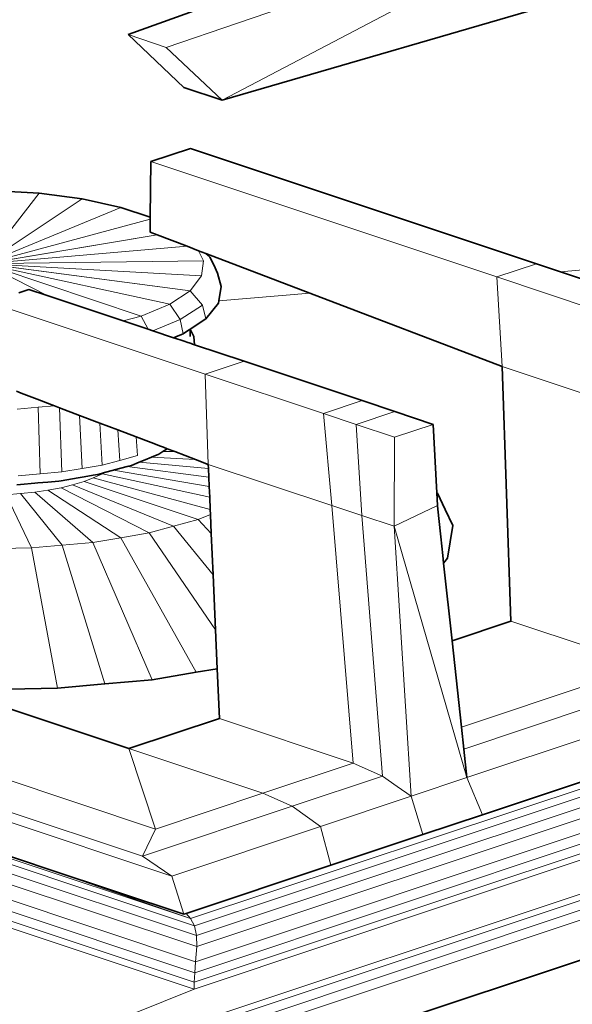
# Model space of a CAD drawing. Header units: inches. Extents: x 0 to 12.9, y 0 to 8.3.
# Tile 38 of 52: x 7.967 to 8.214, y 2.41 to 2.849. Entities that reach past the tile are written whole.
import ezdxf

# ---------------------------------------------------------------- set-up
doc = ezdxf.new("R2010")
doc.units = ezdxf.units.IN
doc.header["$MEASUREMENT"] = 0
doc.layers.add('Default', color=7, linetype='Continuous')

# ---------------------------------------------------------------- blocks, each defined once
blk = doc.blocks.new('MODEL_3')
at = {"lineweight": 0}
for p, q in [((8.23233, 2.9053), (8.0326, 2.83703)), ((8.0326, 2.83703), (8.23233, 2.9053)), ((8.23233, 2.9053), (8.05747, 2.81342)), ((8.05747, 2.81342), (8.23233, 2.9053)), ((8.1507, 2.89154), (8.01552, 2.84273)), ((8.01552, 2.84273), (8.1507, 2.89154)), ((8.05747, 2.81342), (8.23233, 2.86434)), ((8.23233, 2.86434), (8.05747, 2.81342)), ((8.01552, 2.84273), (8.0404, 2.81911)), ((8.0404, 2.81911), (8.01552, 2.84273)), ((8.01552, 2.84273), (8.0326, 2.83703)), ((8.0326, 2.83703), (8.01552, 2.84273)), ((8.0326, 2.83703), (8.05747, 2.81342)), ((8.05747, 2.81342), (8.0326, 2.83703)), ((8.04339, 2.44813), (9.19108, 2.8299)), ((9.19108, 2.8299), (8.04339, 2.44813)), ((9.19439, 2.82771), (8.04514, 2.44497)), ((8.04514, 2.44497), (9.19439, 2.82771)), ((8.04612, 2.44054), (9.19726, 2.824)), ((9.19726, 2.824), (8.04612, 2.44054)), ((8.0404, 2.81911), (8.05747, 2.81342)), ((8.05747, 2.81342), (8.0404, 2.81911)), ((8.04618, 2.43562), (9.19901, 2.81971)), ((9.19901, 2.81971), (8.04618, 2.43562)), ((9.20047, 2.81406), (8.04566, 2.4289)), ((8.04566, 2.4289), (9.20047, 2.81406)), ((7.82703, 2.32908), (9.26751, 2.80908)), ((9.26751, 2.80908), (7.82703, 2.32908)), ((9.20366, 2.81041), (8.0453, 2.424)), ((8.0453, 2.424), (9.20366, 2.81041)), ((7.82995, 2.32717), (9.27044, 2.80725)), ((9.27044, 2.80725), (7.82995, 2.32717)), ((8.04498, 2.41671), (9.21945, 2.80836)), ((9.21945, 2.80836), (8.04498, 2.41671)), ((9.21071, 2.80831), (8.04506, 2.4197)), ((8.04506, 2.4197), (9.21071, 2.80831)), ((7.83234, 2.32357), (9.27283, 2.80372)), ((9.27283, 2.80372), (7.83234, 2.32357)), ((7.83341, 2.31948), (9.27391, 2.79965)), ((9.27391, 2.79965), (7.83341, 2.31948)), ((8.04336, 2.79196), (8.02564, 2.78605)), ((8.02564, 2.78605), (8.04336, 2.79196)), ((8.19789, 2.74045), (8.04336, 2.79196)), ((8.04336, 2.79196), (8.19789, 2.74045)), ((8.02564, 2.78605), (8.02541, 2.76123)), ((8.02541, 2.76123), (8.02564, 2.78605)), ((8.18016, 2.73455), (8.02564, 2.78605)), ((8.02564, 2.78605), (8.18016, 2.73455)), ((7.95146, 2.74046), (7.97581, 2.7719)), ((7.97581, 2.7719), (7.95146, 2.74046)), ((7.95146, 2.74046), (7.99499, 2.76939)), ((7.99499, 2.76939), (7.95146, 2.74046)), ((7.97581, 2.7719), (7.95554, 2.77304)), ((7.95554, 2.77304), (7.97581, 2.7719)), ((7.99499, 2.76939), (7.97581, 2.7719)), ((7.97581, 2.7719), (7.99499, 2.76939)), ((7.99499, 2.76939), (8.01229, 2.76561)), ((8.01229, 2.76561), (7.99499, 2.76939)), ((7.95146, 2.74046), (8.01229, 2.76561)), ((8.01229, 2.76561), (7.95146, 2.74046)), ((8.01229, 2.76561), (8.02541, 2.76123)), ((8.02541, 2.76123), (8.01229, 2.76561)), ((7.95146, 2.74046), (8.0254, 2.76032)), ((8.0254, 2.76032), (7.95146, 2.74046)), ((8.0254, 2.76032), (8.02535, 2.75452)), ((8.02535, 2.75452), (8.0254, 2.76032)), ((8.02541, 2.76123), (8.0254, 2.76032)), ((8.0254, 2.76032), (8.02541, 2.76123)), ((7.95146, 2.74046), (8.02846, 2.75333)), ((8.02846, 2.75333), (7.95146, 2.74046)), ((8.02535, 2.75452), (8.02846, 2.75333)), ((8.02846, 2.75333), (8.02535, 2.75452)), ((8.02846, 2.75333), (8.04185, 2.74823)), ((8.04185, 2.74823), (8.02846, 2.75333)), ((7.95146, 2.74046), (8.04185, 2.74823)), ((8.04185, 2.74823), (7.95146, 2.74046)), ((8.04185, 2.74823), (8.04695, 2.74628)), ((8.04695, 2.74628), (8.04185, 2.74823)), ((8.04695, 2.74628), (8.04921, 2.74182)), ((8.05031, 2.74501), (8.04695, 2.74628)), ((8.05123, 2.74417), (8.05031, 2.74501)), ((8.05031, 2.74501), (8.09665, 2.72735)), ((8.09665, 2.72735), (8.05031, 2.74501)), ((8.05123, 2.74417), (8.05031, 2.74501)), ((8.05031, 2.74501), (8.09665, 2.72735)), ((8.0514, 2.74404), (8.05123, 2.74417)), ((8.0514, 2.74404), (8.05123, 2.74417)), ((8.0521, 2.74338), (8.0514, 2.74404)), ((8.0521, 2.74338), (8.0514, 2.74404)), ((8.05377, 2.73991), (8.0521, 2.74338)), ((8.05377, 2.73991), (8.0521, 2.74338)), ((8.28305, 2.74326), (8.20856, 2.7369)), ((8.20856, 2.7369), (8.28305, 2.74326)), ((9.15435, 2.74197), (7.83504, 2.3022)), ((7.83504, 2.3022), (9.15435, 2.74197)), ((7.95146, 2.74046), (8.04921, 2.74182)), ((8.04921, 2.74182), (7.95146, 2.74046)), ((8.02146, 2.71712), (7.95146, 2.74046)), ((7.95146, 2.74046), (8.03417, 2.72238)), ((7.95146, 2.74046), (8.02146, 2.71712)), ((7.97947, 2.72621), (7.95146, 2.74046)), ((8.03417, 2.72238), (7.95146, 2.74046)), ((7.95146, 2.74046), (8.04327, 2.72843)), ((8.04327, 2.72843), (7.95146, 2.74046)), ((7.95146, 2.74046), (8.04836, 2.735)), ((8.04836, 2.735), (7.95146, 2.74046)), ((7.95146, 2.74046), (7.97947, 2.72621)), ((8.04921, 2.74182), (8.04836, 2.735)), ((8.0555, 2.73627), (8.05377, 2.73991)), ((8.0555, 2.73627), (8.05377, 2.73991)), ((8.18016, 2.73455), (8.19789, 2.74045)), ((8.19789, 2.74045), (8.18016, 2.73455)), ((8.20856, 2.7369), (8.19789, 2.74045)), ((8.19789, 2.74045), (8.20856, 2.7369)), ((8.04836, 2.735), (8.04327, 2.72843)), ((8.05709, 2.73029), (8.0555, 2.73627)), ((8.05709, 2.73029), (8.0555, 2.73627)), ((8.1825, 2.69463), (8.18016, 2.73455)), ((8.18016, 2.73455), (8.23294, 2.71696)), ((8.23294, 2.71696), (8.18016, 2.73455)), ((8.18016, 2.73455), (8.1825, 2.69463)), ((8.25066, 2.72286), (8.20856, 2.7369)), ((8.20856, 2.7369), (8.25066, 2.72286)), ((8.05608, 2.72388), (8.05709, 2.73029)), ((8.05608, 2.72388), (8.05709, 2.73029)), ((7.97126, 2.72895), (7.96678, 2.72746)), ((7.96678, 2.72746), (7.97126, 2.72895)), ((7.97947, 2.72621), (7.97126, 2.72895)), ((7.97126, 2.72895), (7.97947, 2.72621)), ((8.0133, 2.71493), (7.97947, 2.72621)), ((7.97947, 2.72621), (8.0133, 2.71493)), ((8.04327, 2.72843), (8.03417, 2.72238)), ((8.03417, 2.72238), (8.04327, 2.72843)), ((8.04327, 2.72843), (8.04873, 2.722)), ((8.05608, 2.72388), (8.09665, 2.72735)), ((8.09665, 2.72735), (8.05608, 2.72388)), ((8.09665, 2.72735), (8.05608, 2.72388)), ((8.09665, 2.72735), (8.1825, 2.69463)), ((8.1825, 2.69463), (8.09665, 2.72735)), ((8.05, 2.69116), (7.9539, 2.72316)), ((7.9539, 2.72316), (8.05, 2.69116)), ((8.02146, 2.71712), (8.03417, 2.72238)), ((8.03417, 2.72238), (8.02146, 2.71712)), ((8.03417, 2.72238), (8.03883, 2.71553)), ((8.03883, 2.71553), (8.03417, 2.72238)), ((8.03883, 2.71553), (8.04873, 2.722)), ((8.04873, 2.722), (8.03883, 2.71553)), ((8.04873, 2.722), (8.05021, 2.71581)), ((8.05021, 2.71581), (8.05593, 2.72293)), ((8.05593, 2.72293), (8.05608, 2.72388)), ((8.02146, 2.71712), (8.0133, 2.71493)), ((8.0133, 2.71493), (8.02146, 2.71712)), ((8.02446, 2.71121), (8.02146, 2.71712)), ((8.02146, 2.71712), (8.02446, 2.71121)), ((8.02446, 2.71121), (8.0133, 2.71493)), ((8.0133, 2.71493), (8.02446, 2.71121)), ((8.0266, 2.7105), (8.03883, 2.71553)), ((8.03883, 2.71553), (8.0266, 2.7105)), ((8.04017, 2.70924), (8.03883, 2.71553)), ((8.03883, 2.71553), (8.04017, 2.70924)), ((8.04332, 2.71126), (8.05021, 2.71581)), ((8.05021, 2.71581), (8.04332, 2.71126)), ((8.0266, 2.7105), (8.02446, 2.71121)), ((8.02446, 2.71121), (8.0266, 2.7105)), ((8.03579, 2.70744), (8.0266, 2.7105)), ((8.0266, 2.7105), (8.03579, 2.70744)), ((8.0368, 2.70786), (8.03579, 2.70744)), ((8.03579, 2.70744), (8.03686, 2.70708)), ((8.03944, 2.70894), (8.0368, 2.70786)), ((8.04017, 2.70924), (8.03944, 2.70894)), ((8.04204, 2.71047), (8.04017, 2.70924)), ((8.04274, 2.71092), (8.04204, 2.71047)), ((8.04332, 2.71126), (8.04274, 2.71092)), ((8.04485, 2.70804), (8.04332, 2.71126)), ((8.04526, 2.70428), (8.04485, 2.70804)), ((8.03686, 2.70708), (8.03966, 2.70615)), ((8.03966, 2.70615), (8.04051, 2.70587)), ((8.04051, 2.70587), (8.04224, 2.70529)), ((8.04224, 2.70529), (8.04279, 2.70511)), ((8.04279, 2.70511), (8.04373, 2.70479)), ((8.04373, 2.70479), (8.04431, 2.7046)), ((8.04431, 2.7046), (8.04526, 2.70428)), ((8.06731, 2.69693), (8.04526, 2.70428)), ((8.04526, 2.70428), (8.06731, 2.69693)), ((8.05, 2.69116), (8.06731, 2.69693)), ((8.06731, 2.69693), (8.05, 2.69116)), ((8.12009, 2.67934), (8.06731, 2.69693)), ((8.06731, 2.69693), (8.12009, 2.67934)), ((8.1825, 2.69463), (8.18645, 2.58087)), ((8.23763, 2.67626), (8.1825, 2.69463)), ((8.18645, 2.58087), (8.1825, 2.69463)), ((8.1825, 2.69463), (8.23763, 2.67626)), ((8.05134, 2.65091), (8.05, 2.69116)), ((8.05, 2.69116), (8.10277, 2.67357)), ((8.10277, 2.67357), (8.05, 2.69116)), ((8.05, 2.69116), (8.05134, 2.65091)), ((7.96785, 2.68271), (7.96572, 2.68352)), ((7.97503, 2.67998), (7.96785, 2.68271)), ((7.9815, 2.67751), (7.97503, 2.67998)), ((7.97544, 2.67642), (7.98268, 2.67706)), ((7.98268, 2.67706), (7.9815, 2.67751)), ((7.98268, 2.67706), (7.98493, 2.67621)), ((7.98493, 2.67621), (7.98268, 2.67706)), ((8.10277, 2.67357), (8.12009, 2.67934)), ((8.12009, 2.67934), (8.10277, 2.67357)), ((8.12009, 2.67934), (8.13462, 2.6745)), ((8.13462, 2.6745), (8.12009, 2.67934)), ((7.96598, 2.67557), (7.97544, 2.67642)), ((7.97624, 2.64663), (7.97544, 2.67642)), ((7.97544, 2.67642), (7.97624, 2.64663)), ((7.98493, 2.67621), (7.986, 2.6475)), ((7.986, 2.6475), (7.98493, 2.67621)), ((7.98493, 2.67621), (7.9939, 2.67279)), ((7.9939, 2.67279), (7.98493, 2.67621)), ((7.9939, 2.67279), (7.99502, 2.64903)), ((7.99502, 2.64903), (7.9939, 2.67279)), ((7.9939, 2.67279), (8.00296, 2.66934)), ((8.00296, 2.66934), (7.9939, 2.67279)), ((8.10647, 2.63254), (8.10277, 2.67357)), ((8.10277, 2.67357), (8.1173, 2.66872)), ((8.10277, 2.67357), (8.10647, 2.63254)), ((8.1173, 2.66872), (8.10277, 2.67357)), ((8.13462, 2.6745), (8.1173, 2.66872)), ((8.1173, 2.66872), (8.13462, 2.6745)), ((8.13462, 2.6745), (8.15178, 2.66877)), ((8.15178, 2.66877), (8.13462, 2.6745)), ((8.00296, 2.66934), (8.00402, 2.65057)), ((8.00402, 2.65057), (8.00296, 2.66934)), ((8.00296, 2.66934), (8.01099, 2.66628)), ((8.01099, 2.66628), (8.00296, 2.66934)), ((8.1173, 2.66872), (8.11986, 2.62807)), ((8.11986, 2.62807), (8.1173, 2.66872)), ((8.1173, 2.66872), (8.13446, 2.663)), ((8.13446, 2.663), (8.1173, 2.66872)), ((8.13446, 2.663), (8.15178, 2.66877)), ((8.15178, 2.66877), (8.13446, 2.663)), ((8.15178, 2.66877), (8.15331, 2.63826)), ((8.15331, 2.63826), (8.15178, 2.66877)), ((8.01099, 2.66628), (8.01188, 2.65268)), ((8.01188, 2.65268), (8.01099, 2.66628)), ((8.01099, 2.66628), (8.01912, 2.66318)), ((8.01912, 2.66318), (8.01099, 2.66628)), ((8.01912, 2.66318), (8.01974, 2.65481)), ((8.02585, 2.66062), (8.01912, 2.66318)), ((8.03001, 2.65904), (8.02585, 2.66062)), ((8.13446, 2.663), (8.13433, 2.62325)), ((8.13433, 2.62325), (8.13446, 2.663)), ((8.01974, 2.65481), (8.01188, 2.65268)), ((8.02601, 2.65412), (8.02931, 2.65548)), ((8.02931, 2.65548), (8.03113, 2.65667)), ((8.0314, 2.65851), (8.03001, 2.65904)), ((8.03113, 2.65667), (8.03646, 2.65658)), ((8.033, 2.6579), (8.0314, 2.65851)), ((8.03646, 2.65658), (8.033, 2.6579)), ((8.03646, 2.65658), (8.04563, 2.65309)), ((8.04563, 2.65309), (8.03646, 2.65658)), ((8.00402, 2.65057), (7.99502, 2.64903)), ((8.01188, 2.65268), (8.00402, 2.65057)), ((8.01508, 2.64991), (8.01707, 2.65045)), ((8.01707, 2.65045), (8.02056, 2.65188)), ((8.02056, 2.65188), (8.02319, 2.65297)), ((8.02056, 2.65188), (8.05142, 2.64913)), ((8.05142, 2.64913), (8.02056, 2.65188)), ((8.02319, 2.65297), (8.02601, 2.65412)), ((8.02601, 2.65412), (8.04563, 2.65309)), ((8.04563, 2.65309), (8.02601, 2.65412)), ((8.04563, 2.65309), (8.05134, 2.65091)), ((8.05134, 2.65091), (8.04563, 2.65309)), ((8.05142, 2.64913), (8.05134, 2.65091)), ((8.05134, 2.65091), (8.10647, 2.63254)), ((8.10647, 2.63254), (8.05134, 2.65091)), ((8.05134, 2.65091), (8.05142, 2.64913)), ((7.97624, 2.64663), (7.96646, 2.64576)), ((7.986, 2.6475), (7.97624, 2.64663)), ((7.99502, 2.64903), (7.986, 2.6475)), ((8.00002, 2.64492), (8.00417, 2.64663)), ((8.00417, 2.64663), (8.00504, 2.6472)), ((8.00417, 2.64663), (8.05199, 2.63628)), ((8.05199, 2.63628), (8.00417, 2.64663)), ((8.00504, 2.6472), (8.00901, 2.64827)), ((8.00901, 2.64827), (8.00953, 2.64841)), ((8.00901, 2.64827), (8.05178, 2.64101)), ((8.05178, 2.64101), (8.00901, 2.64827)), ((8.00953, 2.64841), (8.01508, 2.64991)), ((8.01508, 2.64991), (8.05159, 2.64524)), ((8.05159, 2.64524), (8.01508, 2.64991)), ((8.05159, 2.64524), (8.05142, 2.64913)), ((8.05142, 2.64913), (8.05159, 2.64524)), ((7.98564, 2.64045), (7.99076, 2.64183)), ((7.99076, 2.64183), (7.99588, 2.64322)), ((7.99076, 2.64183), (8.03588, 2.62326)), ((8.03588, 2.62326), (7.99076, 2.64183)), ((7.99588, 2.64322), (8.00002, 2.64492)), ((7.99588, 2.64322), (8.04685, 2.62623)), ((8.04685, 2.62623), (7.99588, 2.64322)), ((8.00002, 2.64492), (8.05223, 2.63083)), ((8.05223, 2.63083), (8.00002, 2.64492)), ((8.05178, 2.64101), (8.05159, 2.64524)), ((8.05159, 2.64524), (8.05178, 2.64101)), ((7.47099, 2.63918), (8.04339, 2.44813)), ((8.04339, 2.44813), (7.47099, 2.63918)), ((7.96119, 2.63732), (7.96755, 2.63789)), ((7.96119, 2.63732), (7.97246, 2.61359)), ((7.97246, 2.61359), (7.96119, 2.63732)), ((7.96755, 2.63789), (7.9739, 2.63846)), ((7.96755, 2.63789), (7.9861, 2.61481)), ((7.9861, 2.61481), (7.96755, 2.63789)), ((7.9739, 2.63846), (7.97978, 2.63946)), ((7.9739, 2.63846), (7.99974, 2.61603)), ((7.99974, 2.61603), (7.9739, 2.63846)), ((7.97978, 2.63946), (7.98564, 2.64045)), ((7.97978, 2.63946), (8.01232, 2.61817)), ((8.01232, 2.61817), (7.97978, 2.63946)), ((7.98564, 2.64045), (8.0249, 2.6203)), ((8.0249, 2.6203), (7.98564, 2.64045)), ((8.05199, 2.63628), (8.05178, 2.64101)), ((8.05178, 2.64101), (8.05199, 2.63628)), ((8.15331, 2.63826), (8.15331, 2.63813)), ((8.1536, 2.638), (8.15331, 2.63826)), ((8.15331, 2.63813), (8.15359, 2.63256)), ((8.15703, 2.63079), (8.1536, 2.638)), ((7.47104, 2.63647), (8.04514, 2.44497)), ((8.04514, 2.44497), (7.47104, 2.63647)), ((8.05223, 2.63083), (8.05199, 2.63628)), ((8.05199, 2.63628), (8.05223, 2.63083)), ((7.47113, 2.63226), (8.04612, 2.44054)), ((8.04612, 2.44054), (7.47113, 2.63226)), ((8.05233, 2.62848), (8.04685, 2.62623)), ((8.05233, 2.62848), (8.05223, 2.63083)), ((8.05223, 2.63083), (8.05233, 2.62848)), ((8.0527, 2.62003), (8.05233, 2.62848)), ((8.11605, 2.51758), (8.10647, 2.63254)), ((8.10647, 2.63254), (8.11986, 2.62807)), ((8.10647, 2.63254), (8.11605, 2.51758)), ((8.11986, 2.62807), (8.10647, 2.63254)), ((8.15359, 2.63256), (8.13433, 2.62325)), ((8.13433, 2.62325), (8.15359, 2.63256)), ((8.15359, 2.63256), (8.15361, 2.6324)), ((8.15361, 2.6324), (8.15423, 2.62667)), ((8.16045, 2.62358), (8.15703, 2.63079)), ((7.47146, 2.62727), (8.04618, 2.43562)), ((8.04618, 2.43562), (7.47146, 2.62727)), ((8.04685, 2.62623), (8.03588, 2.62326)), ((8.03588, 2.62326), (8.04685, 2.62623)), ((8.04685, 2.62623), (8.0527, 2.62003)), ((8.12909, 2.51175), (8.11986, 2.62807)), ((8.11986, 2.62807), (8.13433, 2.62325)), ((8.11986, 2.62807), (8.12909, 2.51175)), ((8.13433, 2.62325), (8.11986, 2.62807)), ((8.15423, 2.62667), (8.15511, 2.61853)), ((8.04566, 2.4289), (7.47258, 2.61984)), ((7.47258, 2.61984), (8.04566, 2.4289)), ((8.0249, 2.6203), (8.01232, 2.61817)), ((8.01232, 2.61817), (8.0249, 2.6203)), ((8.03588, 2.62326), (8.0249, 2.6203)), ((8.0249, 2.6203), (8.03588, 2.62326)), ((8.0249, 2.6203), (8.05459, 2.57709)), ((8.05459, 2.57709), (8.0249, 2.6203)), ((8.03588, 2.62326), (8.05351, 2.60154)), ((8.05351, 2.60154), (8.03588, 2.62326)), ((8.05351, 2.60154), (8.0527, 2.62003)), ((8.0527, 2.62003), (8.05351, 2.60154)), ((8.13433, 2.62325), (8.14196, 2.50284)), ((8.16677, 2.51108), (8.13433, 2.62325)), ((8.14196, 2.50284), (8.13433, 2.62325)), ((8.13433, 2.62325), (8.16677, 2.51108)), ((8.1593, 2.6163), (8.16045, 2.62358)), ((7.99974, 2.61603), (7.9861, 2.61481)), ((7.9861, 2.61481), (7.99974, 2.61603)), ((8.01232, 2.61817), (7.99974, 2.61603)), ((7.99974, 2.61603), (8.01232, 2.61817)), ((7.99974, 2.61603), (8.02637, 2.55476)), ((8.02637, 2.55476), (7.99974, 2.61603)), ((8.01232, 2.61817), (8.04588, 2.55808)), ((8.04588, 2.55808), (8.01232, 2.61817)), ((8.15511, 2.61853), (8.15601, 2.61024)), ((8.15816, 2.60901), (8.1593, 2.6163)), ((8.0453, 2.424), (7.4746, 2.61422)), ((7.4746, 2.61422), (8.0453, 2.424)), ((7.97246, 2.61359), (7.95836, 2.61334)), ((7.95836, 2.61334), (7.97246, 2.61359)), ((7.9861, 2.61481), (7.97246, 2.61359)), ((7.97246, 2.61359), (7.9861, 2.61481)), ((7.97246, 2.61359), (7.98409, 2.55099)), ((7.98409, 2.55099), (7.97246, 2.61359)), ((7.9861, 2.61481), (8.00523, 2.55288)), ((8.00523, 2.55288), (7.9861, 2.61481)), ((8.04506, 2.4197), (7.47479, 2.60978)), ((7.47479, 2.60978), (8.04506, 2.4197)), ((7.47492, 2.60674), (8.04498, 2.41671)), ((8.04498, 2.41671), (7.47492, 2.60674)), ((7.47492, 2.60674), (8.04498, 2.41671)), ((7.47492, 2.60674), (8.04498, 2.41671)), ((8.15601, 2.61024), (8.15638, 2.6068)), ((8.15638, 2.6068), (8.15816, 2.60901)), ((8.15638, 2.6068), (8.16015, 2.5721)), ((8.16015, 2.5721), (8.15638, 2.6068)), ((8.05459, 2.57709), (8.05351, 2.60154)), ((8.05351, 2.60154), (8.05459, 2.57709)), ((7.73346, 2.58624), (8.02784, 2.48811)), ((8.02784, 2.48811), (7.73346, 2.58624)), ((8.18645, 2.58087), (8.16015, 2.5721)), ((8.16015, 2.5721), (8.18645, 2.58087)), ((8.18645, 2.58087), (8.24618, 2.56095)), ((8.24618, 2.56095), (8.18645, 2.58087)), ((8.02198, 2.47598), (7.71453, 2.57847)), ((7.71453, 2.57847), (8.02198, 2.47598)), ((8.05535, 2.55968), (8.05459, 2.57709)), ((8.05459, 2.57709), (8.05535, 2.55968)), ((8.03512, 2.46715), (7.71459, 2.574)), ((7.71459, 2.574), (8.03512, 2.46715)), ((8.16015, 2.5721), (8.16432, 2.53366)), ((8.16432, 2.53366), (8.16015, 2.5721)), ((7.71405, 2.5589), (7.97989, 2.47028)), ((7.97989, 2.47028), (7.71405, 2.5589)), ((8.04588, 2.55808), (8.02637, 2.55476)), ((8.02637, 2.55476), (8.04588, 2.55808)), ((8.05535, 2.55968), (8.04588, 2.55808)), ((8.04588, 2.55808), (8.05535, 2.55968)), ((8.05633, 2.53749), (8.05535, 2.55968)), ((8.05535, 2.55968), (8.05633, 2.53749)), ((8.16432, 2.53366), (8.24618, 2.56095)), ((8.24618, 2.56095), (8.16432, 2.53366)), ((8.02637, 2.55476), (8.00523, 2.55288)), ((8.00523, 2.55288), (8.02637, 2.55476)), ((8.25928, 2.55513), (8.16538, 2.52384)), ((8.16538, 2.52384), (8.25928, 2.55513)), ((7.93663, 2.55042), (8.0159, 2.524)), ((8.0159, 2.524), (7.93663, 2.55042)), ((7.98409, 2.55099), (7.96222, 2.55061)), ((7.96222, 2.55061), (7.98409, 2.55099)), ((8.00523, 2.55288), (7.98409, 2.55099)), ((7.98409, 2.55099), (8.00523, 2.55288)), ((8.27233, 2.54628), (8.16677, 2.51108)), ((8.16677, 2.51108), (8.27233, 2.54628)), ((8.0159, 2.524), (8.05633, 2.53749)), ((8.05633, 2.53749), (8.0159, 2.524)), ((8.05633, 2.53749), (8.11605, 2.51758)), ((8.11605, 2.51758), (8.05633, 2.53749)), ((8.16432, 2.53366), (8.16538, 2.52384)), ((8.16538, 2.52384), (8.16432, 2.53366)), ((8.17378, 2.49453), (8.27725, 2.52902)), ((8.27725, 2.52902), (8.17378, 2.49453)), ((8.0159, 2.524), (8.02784, 2.48811)), ((8.02784, 2.48811), (8.0159, 2.524)), ((8.0159, 2.524), (8.07569, 2.50407)), ((8.07569, 2.50407), (8.0159, 2.524)), ((8.16538, 2.52384), (8.16677, 2.51108)), ((8.16677, 2.51108), (8.16538, 2.52384)), ((8.07569, 2.50407), (8.11605, 2.51758)), ((8.11605, 2.51758), (8.07569, 2.50407)), ((8.11605, 2.51758), (8.12909, 2.51175)), ((8.12909, 2.51175), (8.11605, 2.51758)), ((8.12909, 2.51175), (8.08877, 2.49826)), ((8.08877, 2.49826), (8.12909, 2.51175)), ((8.12909, 2.51175), (8.13567, 2.50717)), ((8.13567, 2.50717), (8.12909, 2.51175)), ((8.14196, 2.50284), (8.16677, 2.51108)), ((8.16677, 2.51108), (8.14196, 2.50284)), ((8.16677, 2.51108), (8.17378, 2.49453)), ((8.17378, 2.49453), (8.16677, 2.51108)), ((8.13567, 2.50717), (8.14196, 2.50284)), ((8.14196, 2.50284), (8.13567, 2.50717)), ((8.07569, 2.50407), (8.02784, 2.48811)), ((8.02784, 2.48811), (8.07569, 2.50407)), ((8.07569, 2.50407), (8.08877, 2.49826)), ((8.08877, 2.49826), (8.07569, 2.50407)), ((8.14196, 2.50284), (8.10141, 2.48926)), ((8.10141, 2.48926), (8.14196, 2.50284)), ((8.14714, 2.48565), (8.14196, 2.50284)), ((8.14196, 2.50284), (8.14714, 2.48565)), ((8.02198, 2.47598), (8.08877, 2.49826)), ((8.08877, 2.49826), (8.02198, 2.47598)), ((8.08877, 2.49826), (8.10141, 2.48926)), ((8.10141, 2.48926), (8.08877, 2.49826)), ((8.14714, 2.48565), (8.17378, 2.49453)), ((8.17378, 2.49453), (8.14714, 2.48565)), ((8.02784, 2.48811), (8.02198, 2.47598)), ((8.02198, 2.47598), (8.02784, 2.48811)), ((8.10141, 2.48926), (8.03512, 2.46715)), ((8.03512, 2.46715), (8.10141, 2.48926)), ((8.106, 2.47196), (8.10141, 2.48926)), ((8.10141, 2.48926), (8.106, 2.47196)), ((8.106, 2.47196), (8.14714, 2.48565)), ((8.14714, 2.48565), (8.106, 2.47196)), ((8.02198, 2.47598), (8.03512, 2.46715)), ((8.03512, 2.46715), (8.02198, 2.47598)), ((8.04339, 2.44813), (7.97989, 2.47028)), ((7.97989, 2.47028), (8.04046, 2.45009)), ((7.97989, 2.47028), (8.04339, 2.44813)), ((8.04046, 2.45009), (7.97989, 2.47028)), ((8.04146, 2.45042), (8.106, 2.47196)), ((8.106, 2.47196), (8.04146, 2.45042)), ((8.03512, 2.46715), (8.04046, 2.45009)), ((8.04046, 2.45009), (8.03512, 2.46715)), ((8.04046, 2.45009), (8.04146, 2.45042)), ((8.04146, 2.45042), (8.04046, 2.45009)), ((8.04339, 2.44813), (8.04146, 2.45042)), ((8.04146, 2.45042), (8.04339, 2.44813)), ((8.04514, 2.44497), (8.04339, 2.44813)), ((8.04339, 2.44813), (8.04514, 2.44497)), ((8.04514, 2.44497), (8.04612, 2.44054)), ((8.04612, 2.44054), (8.04514, 2.44497)), ((8.04618, 2.43562), (8.04612, 2.44054)), ((8.04612, 2.44054), (8.04618, 2.43562)), ((8.04566, 2.4289), (8.04618, 2.43562)), ((8.04618, 2.43562), (8.04566, 2.4289)), ((8.0453, 2.424), (8.04566, 2.4289)), ((8.04566, 2.4289), (8.0453, 2.424)), ((8.0453, 2.424), (8.04506, 2.4197)), ((8.04506, 2.4197), (8.0453, 2.424)), ((8.04498, 2.41671), (8.04506, 2.4197)), ((8.04506, 2.4197), (8.04498, 2.41671)), ((8.04498, 2.41671), (7.82703, 2.32908)), ((7.82703, 2.32908), (8.04498, 2.41671)), ((8.04498, 2.41671), (7.82703, 2.32908)), ((8.04498, 2.41671), (7.82703, 2.32908))]:
    blk.add_line(p, q, dxfattribs=at).dxf.unprotected_set("ltscale", 0)
at = {"lineweight": 35}
for p, q in [((8.01552, 2.84273), (8.1507, 2.89154)), ((8.05747, 2.81342), (8.23233, 2.86434)), ((8.0404, 2.81911), (8.01552, 2.84273)), ((8.05747, 2.81342), (8.0404, 2.81911)), ((8.04336, 2.79196), (8.02564, 2.78605)), ((8.04336, 2.79196), (8.19789, 2.74045)), ((8.02541, 2.76123), (8.02564, 2.78605)), ((7.95554, 2.77304), (7.97581, 2.7719)), ((7.97581, 2.7719), (7.99499, 2.76939)), ((7.99499, 2.76939), (8.01229, 2.76561)), ((8.01229, 2.76561), (8.02541, 2.76123)), ((8.02535, 2.75452), (8.0254, 2.76032)), ((8.0254, 2.76032), (8.02541, 2.76123)), ((8.02846, 2.75333), (8.02535, 2.75452)), ((8.04185, 2.74823), (8.02846, 2.75333)), ((8.04695, 2.74628), (8.04185, 2.74823)), ((8.05031, 2.74501), (8.04695, 2.74628)), ((8.05031, 2.74501), (8.05123, 2.74417)), ((8.09665, 2.72735), (8.05031, 2.74501)), ((8.05123, 2.74417), (8.0514, 2.74404)), ((8.0521, 2.74338), (8.0514, 2.74404)), ((8.05377, 2.73991), (8.0521, 2.74338)), ((9.15435, 2.74197), (7.83504, 2.3022)), ((8.0555, 2.73627), (8.05377, 2.73991)), ((8.19789, 2.74045), (8.20856, 2.7369)), ((8.0555, 2.73627), (8.05709, 2.73029)), ((8.20856, 2.7369), (8.25066, 2.72286)), ((8.05709, 2.73029), (8.05608, 2.72388)), ((7.97126, 2.72895), (7.96678, 2.72746)), ((7.97947, 2.72621), (7.97126, 2.72895)), ((8.0133, 2.71493), (7.97947, 2.72621)), ((8.1825, 2.69463), (8.09665, 2.72735)), ((8.05593, 2.72293), (8.05021, 2.71581)), ((8.05608, 2.72388), (8.05593, 2.72293)), ((8.02446, 2.71121), (8.0133, 2.71493)), ((8.05021, 2.71581), (8.04332, 2.71126)), ((8.0266, 2.7105), (8.02446, 2.71121)), ((8.03579, 2.70744), (8.0266, 2.7105)), ((8.0368, 2.70786), (8.03579, 2.70744)), ((8.03686, 2.70708), (8.03579, 2.70744)), ((8.03944, 2.70894), (8.0368, 2.70786)), ((8.04017, 2.70924), (8.03944, 2.70894)), ((8.04204, 2.71047), (8.04017, 2.70924)), ((8.04274, 2.71092), (8.04204, 2.71047)), ((8.04332, 2.71126), (8.04274, 2.71092)), ((8.04324, 2.70801), (8.04332, 2.71126)), ((8.04332, 2.71126), (8.04485, 2.70804)), ((8.04485, 2.70804), (8.04526, 2.70428)), ((8.03966, 2.70615), (8.03686, 2.70708)), ((8.04051, 2.70587), (8.03966, 2.70615)), ((8.04224, 2.70529), (8.04051, 2.70587)), ((8.04279, 2.70511), (8.04224, 2.70529)), ((8.04373, 2.70479), (8.04279, 2.70511)), ((8.04431, 2.7046), (8.04373, 2.70479)), ((8.04526, 2.70428), (8.04431, 2.7046)), ((8.06731, 2.69693), (8.04526, 2.70428)), ((8.06731, 2.69693), (8.12009, 2.67934)), ((8.1825, 2.69463), (8.18645, 2.58087)), ((7.96572, 2.68352), (7.96785, 2.68271)), ((7.96785, 2.68271), (7.97503, 2.67998)), ((7.97503, 2.67998), (7.9815, 2.67751)), ((7.9815, 2.67751), (7.98268, 2.67706)), ((7.98268, 2.67706), (7.98493, 2.67621)), ((8.13462, 2.6745), (8.12009, 2.67934)), ((7.98493, 2.67621), (7.9939, 2.67279)), ((7.9939, 2.67279), (8.00296, 2.66934)), ((8.15178, 2.66877), (8.13462, 2.6745)), ((8.00296, 2.66934), (8.01099, 2.66628)), ((8.15178, 2.66877), (8.15331, 2.63826)), ((8.01099, 2.66628), (8.01912, 2.66318)), ((8.01912, 2.66318), (8.02585, 2.66062)), ((8.02585, 2.66062), (8.03001, 2.65904)), ((8.02601, 2.65412), (8.02931, 2.65548)), ((8.02931, 2.65548), (8.03113, 2.65667)), ((8.03001, 2.65904), (8.0314, 2.65851)), ((8.03113, 2.65667), (8.033, 2.6579)), ((8.0314, 2.65851), (8.033, 2.6579)), ((8.033, 2.6579), (8.03646, 2.65658)), ((8.03646, 2.65658), (8.04563, 2.65309)), ((8.01508, 2.64991), (8.01707, 2.65045)), ((8.01707, 2.65045), (8.02056, 2.65188)), ((8.02056, 2.65188), (8.02319, 2.65297)), ((8.02319, 2.65297), (8.02601, 2.65412)), ((8.04563, 2.65309), (8.05134, 2.65091)), ((8.05134, 2.65091), (8.05142, 2.64913)), ((7.99588, 2.64534), (8.00002, 2.64604)), ((8.00002, 2.64604), (8.00198, 2.64637)), ((8.00198, 2.64637), (8.00417, 2.64696)), ((8.00417, 2.64696), (8.00504, 2.6472)), ((8.00504, 2.6472), (8.00901, 2.64827)), ((8.00901, 2.64827), (8.00953, 2.64841)), ((8.00953, 2.64841), (8.01508, 2.64991)), ((8.05142, 2.64913), (8.05159, 2.64524)), ((7.96588, 2.64175), (7.96755, 2.6419)), ((7.96755, 2.6419), (7.9739, 2.64247)), ((7.9739, 2.64247), (7.97526, 2.64259)), ((7.97526, 2.64259), (7.97978, 2.64299)), ((7.97978, 2.64299), (7.98466, 2.64343)), ((7.98466, 2.64343), (7.98564, 2.6436)), ((7.98564, 2.6436), (7.99076, 2.64447)), ((7.99076, 2.64447), (7.99331, 2.6449)), ((7.99331, 2.6449), (7.99588, 2.64534)), ((8.05159, 2.64524), (8.05178, 2.64101)), ((8.05178, 2.64101), (8.05199, 2.63628)), ((8.15331, 2.63826), (8.1536, 2.638)), ((8.15331, 2.63826), (8.15331, 2.63813)), ((8.15331, 2.63813), (8.15359, 2.63256)), ((8.1536, 2.638), (8.15703, 2.63079)), ((8.05199, 2.63628), (8.05223, 2.63083)), ((8.05223, 2.63083), (8.05233, 2.62848)), ((8.05233, 2.62848), (8.0527, 2.62003)), ((8.15361, 2.6324), (8.15359, 2.63256)), ((8.15423, 2.62667), (8.15361, 2.6324)), ((8.15703, 2.63079), (8.16045, 2.62358)), ((8.15511, 2.61853), (8.15423, 2.62667)), ((8.0527, 2.62003), (8.05351, 2.60154)), ((8.16045, 2.62358), (8.1593, 2.6163)), ((8.15601, 2.61024), (8.15511, 2.61853)), ((8.1593, 2.6163), (8.15816, 2.60901)), ((8.15638, 2.6068), (8.15601, 2.61024)), ((8.15816, 2.60901), (8.15638, 2.6068)), ((8.16015, 2.5721), (8.15638, 2.6068)), ((8.05351, 2.60154), (8.05459, 2.57709)), ((8.16015, 2.5721), (8.18645, 2.58087)), ((8.05459, 2.57709), (8.05535, 2.55968)), ((8.16432, 2.53366), (8.16015, 2.5721)), ((7.97989, 2.47028), (7.71405, 2.5589)), ((8.04588, 2.55808), (8.02637, 2.55476)), ((8.05535, 2.55968), (8.04588, 2.55808)), ((8.05535, 2.55968), (8.05633, 2.53749)), ((8.02637, 2.55476), (8.00523, 2.55288)), ((7.93663, 2.55042), (8.0159, 2.524)), ((7.98409, 2.55099), (7.96222, 2.55061)), ((8.00523, 2.55288), (7.98409, 2.55099)), ((8.05633, 2.53749), (8.0159, 2.524)), ((8.16538, 2.52384), (8.16432, 2.53366)), ((8.27725, 2.52902), (8.17378, 2.49453)), ((8.16677, 2.51108), (8.16538, 2.52384)), ((8.17378, 2.49453), (8.14714, 2.48565)), ((8.14714, 2.48565), (8.106, 2.47196)), ((8.04046, 2.45009), (7.97989, 2.47028)), ((8.04146, 2.45042), (8.106, 2.47196)), ((8.04046, 2.45009), (8.04146, 2.45042))]:
    blk.add_line(p, q, dxfattribs=at)
blk = doc.blocks.new('Page 1')
at = {"layer": 'Default'}
blk.add_blockref('MODEL_3', (0, 0), dxfattribs=at)

msp = doc.modelspace()

# ---------------------------------------------------------------- block references
msp.add_blockref('Page 1', (0, 0))

doc.saveas('drawing.dxf')
